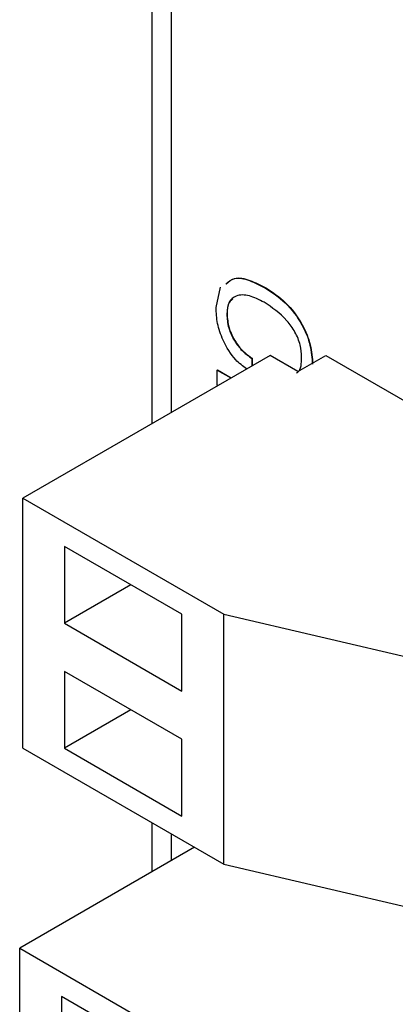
# Model space of a CAD drawing. Header units: millimetres. Extents: x 11 to 190, y 5 to 296.
# Tile 43 of 71: x 135.61 to 139.9, y 230.53 to 241.78. Entities that reach past the tile are written whole.
import ezdxf

# ---------------------------------------------------------------- set-up
doc = ezdxf.new("R2010")
doc.units = ezdxf.units.MM
doc.layers.add('標註文字', color=4, linetype='Continuous')

msp = doc.modelspace()

# ---------------------------------------------------------------- linework, layer by layer
for p, q in [((137.1205, 250.9326), (137.1205, 237.165)), ((137.3402, 250.8058), (137.3402, 237.2918)), ((138.4715, 237.9449), (135.6431, 236.3121)), ((138.7897, 237.7612), (138.4715, 237.9449)), ((138.7897, 237.7612), (139.1079, 237.9449)), ((139.1079, 237.9449), (141.9364, 236.3121)), ((135.6431, 236.3121), (137.9412, 234.9854)), ((135.6431, 233.4542), (135.6431, 236.3121)), ((136.1204, 235.761), (136.1204, 234.8832)), ((137.4639, 234.9854), (136.1204, 235.761)), ((136.8807, 235.3221), (136.1204, 234.8832)), ((137.4639, 234.1076), (137.4639, 234.9854)), ((137.9412, 232.1275), (137.9412, 234.9854)), ((137.9412, 234.9854), (140.31, 234.4343)), ((136.1204, 234.8832), (137.4639, 234.1076)), ((136.1204, 234.332), (136.1204, 233.4542)), ((137.4639, 233.5564), (136.1204, 234.332)), ((136.8807, 233.8931), (136.1204, 233.4542)), ((137.4639, 232.6786), (137.4639, 233.5564)), ((135.6431, 233.4542), (137.9412, 232.1275)), ((136.1204, 233.4542), (137.4639, 232.6786)), ((137.1205, 232.6013), (137.1205, 232.0412)), ((137.3402, 232.4745), (137.3402, 232.168)), ((137.6057, 232.3212), (135.6078, 231.1679)), ((137.9412, 232.1275), (140.31, 231.5764)), ((135.6078, 231.1679), (137.9059, 229.8412)), ((135.6078, 214.0205), (135.6078, 231.1679)), ((136.0851, 230.6167), (136.0851, 229.739)), ((137.4286, 229.8412), (136.0851, 230.6167))]:
    msp.add_line(p, q)
at = {"layer": '標註文字'}
for p, q in [((137.8534, 238.4913), (137.9043, 238.724)), ((138.4204, 238.7145), (138.424, 238.7166)), ((137.9757, 238.4175), (137.9793, 238.4195)), ((138.2613, 237.9113), (138.2648, 237.9134)), ((138.2613, 237.9113), (138.2613, 237.8235)), ((138.2648, 237.9134), (138.2648, 237.8256)), ((137.867, 237.7778), (137.8705, 237.7799)), ((137.867, 237.7778), (138.0245, 237.6869)), ((137.867, 237.6051), (137.867, 237.7778)), ((137.8705, 237.7799), (138.0281, 237.6889)), ((137.8749, 237.6005), (137.867, 237.6051))]:
    msp.add_line(p, q, dxfattribs=at)
for points, knots in [([(137.9646, 238.7612), (137.9956, 238.7874), (138.0659, 238.8468), (138.2376, 238.8085), (138.3595, 238.7459), (138.4204, 238.7145)], [0, 0, 0, 0, 0.2828939, 0.6410008, 1, 1, 1, 1]), ([(137.9681, 238.7633), (137.9991, 238.7895), (138.0695, 238.8489), (138.2412, 238.8105), (138.363, 238.7479), (138.424, 238.7166)], [0, 0, 0, 0, 0.2828939, 0.6410008, 1, 1, 1, 1]), ([(138.4204, 238.7145), (138.4971, 238.6642), (138.65, 238.5638), (138.8365, 238.3187), (138.9416, 238.059), (138.9504, 237.915), (138.9548, 237.8429)], [0, 0, 0, 0, 0.2805562, 0.5596713, 0.7795127, 1, 1, 1, 1]), ([(138.424, 238.7166), (138.5006, 238.6662), (138.6535, 238.5658), (138.8401, 238.3208), (138.9451, 238.0611), (138.9539, 237.9171), (138.9584, 237.845)], [0, 0, 0, 0, 0.2805562, 0.5596713, 0.7795127, 1, 1, 1, 1]), ([(138.4026, 238.5521), (138.3459, 238.5812), (138.2327, 238.6393), (138.0882, 238.6405), (137.9898, 238.5645), (137.9804, 238.4665), (137.9757, 238.4175)], [0, 0, 0, 0, 0.2809408, 0.5606932, 0.7802819, 1, 1, 1, 1]), ([(138.0466, 238.5893), (138.0315, 238.5791), (137.9861, 238.5482), (137.982, 238.4711), (137.9793, 238.4195)], [0, 0, 0, 0, 0.3304479, 1, 1, 1, 1]), ([(138.8324, 237.9244), (138.8296, 237.9702), (138.824, 238.0618), (138.7618, 238.2137), (138.6241, 238.4066), (138.4939, 238.4921), (138.4026, 238.5521)], [0, 0, 0, 0, 0.1871345, 0.3737909, 0.5608506, 1, 1, 1, 1]), ([(138.2022, 237.7894), (138.1597, 237.8219), (138.0545, 237.9023), (137.9343, 238.1012), (137.8625, 238.3134), (137.8564, 238.432), (137.8534, 238.4913)], [0, 0, 0, 0, 0.2082358, 0.5150758, 0.7572815, 1, 1, 1, 1]), ([(137.9757, 238.4175), (137.9797, 238.3654), (137.9875, 238.2614), (138.0631, 238.1033), (138.1604, 237.9826), (138.2276, 237.9351), (138.2613, 237.9113)], [0, 0, 0, 0, 0.2799749, 0.559244, 0.779377, 1, 1, 1, 1]), ([(137.9793, 238.4195), (137.9832, 238.3675), (137.991, 238.2635), (138.0666, 238.1054), (138.1639, 237.9847), (138.2312, 237.9372), (138.2648, 237.9134)], [0, 0, 0, 0, 0.2799749, 0.559244, 0.779377, 1, 1, 1, 1]), ([(138.7736, 237.7438), (138.7802, 237.7474), (138.8281, 237.7733), (138.8305, 237.8545), (138.8324, 237.9244)], [0, 0, 0, 0, 0.1386751, 1, 1, 1, 1])]:
    msp.add_open_spline(points, degree=3, knots=knots, dxfattribs=at)

doc.saveas('drawing.dxf')
